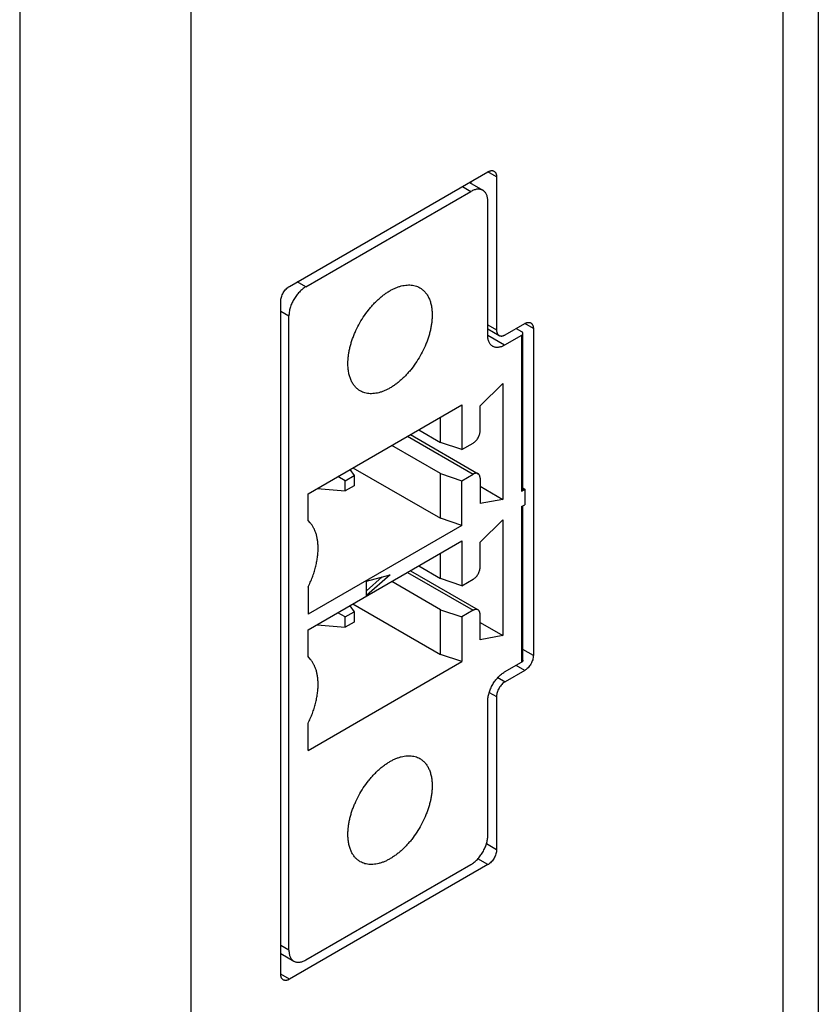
# Model space of a CAD drawing. Header units: inches. Extents: x 0 to 22, y 0 to 17.
# Tile 20 of 38: x 4.357 to 5.017, y 12.823 to 13.637. Entities that reach past the tile are written whole.
import ezdxf

# ---------------------------------------------------------------- set-up
doc = ezdxf.new("R2010")
doc.units = ezdxf.units.IN
doc.header["$LTSCALE"] = 1.21
doc.header["$MEASUREMENT"] = 0
doc.layers.get('0').update_dxf_attribs({"linetype": 'CONTINUOUS'})

msp = doc.modelspace()

# ---------------------------------------------------------------- linework, layer by layer
at = {"color": 7, "linetype": 'CONTINUOUS'}
for p, q in [((5.01707, 13.99627), (5.01707, 11.4007)), ((4.98778, 13.95544), (4.98778, 11.35987)), ((4.35743, 13.67314), (4.35743, 11.07757)), ((4.49886, 13.67314), (4.49886, 11.07757)), ((4.58017, 13.41653), (4.74422, 13.51125)), ((4.75129, 13.50717), (4.74422, 13.51125)), ((4.73008, 13.50309), (4.73008, 13.5017)), ((4.75129, 13.50717), (4.75129, 13.38062)), ((4.59374, 13.41624), (4.73015, 13.495)), ((4.72311, 13.49906), (4.73015, 13.495)), ((4.72888, 13.50239), (4.73999, 13.49598)), ((4.74407, 13.37607), (4.74407, 13.48697)), ((4.59374, 13.41624), (4.5867, 13.4203)), ((4.5731, 12.84827), (4.5731, 13.40429)), ((4.5731, 13.39601), (4.57982, 13.39213)), ((4.57982, 12.86818), (4.57982, 13.39213)), ((4.74407, 13.38479), (4.75129, 13.38062)), ((4.74407, 13.38141), (4.75336, 13.37604)), ((4.75836, 13.37653), (4.77463, 13.38592)), ((4.76752, 13.38182), (4.77191, 13.37928)), ((4.7817, 13.38184), (4.77463, 13.38592)), ((4.7817, 13.38184), (4.7817, 13.11159)), ((4.75799, 13.36803), (4.74407, 13.37607)), ((4.77191, 13.37607), (4.75799, 13.36803)), ((4.77191, 13.37607), (4.77191, 13.24749)), ((4.77306, 13.2491), (4.77306, 13.37768)), ((4.73767, 13.31789), (4.7566, 13.33637)), ((4.7566, 13.33637), (4.7566, 13.24058)), ((4.59558, 13.24533), (4.72274, 13.31875)), ((4.72274, 13.31875), (4.72274, 13.28179)), ((4.73767, 13.29683), (4.73767, 13.31789)), ((4.70509, 13.28767), (4.70509, 13.30856)), ((4.67782, 13.29281), (4.7321, 13.26147)), ((4.68012, 13.29415), (4.73604, 13.26186)), ((4.687, 13.29812), (4.70509, 13.28767)), ((4.70509, 13.26195), (4.66473, 13.28526)), ((4.72274, 13.28179), (4.70509, 13.28767)), ((4.72274, 13.28179), (4.7321, 13.28719)), ((4.62625, 13.25604), (4.62019, 13.25954)), ((4.62625, 13.25604), (4.63361, 13.26028)), ((4.6301, 13.26527), (4.63361, 13.26028)), ((4.63272, 13.26678), (4.70509, 13.22499)), ((4.63361, 13.26028), (4.63361, 13.25179)), ((4.70509, 13.26195), (4.72274, 13.25607)), ((4.70509, 13.22499), (4.70509, 13.26195)), ((4.72274, 13.25607), (4.7321, 13.26147)), ((4.62625, 13.24755), (4.62625, 13.25604)), ((4.63361, 13.25179), (4.62625, 13.24755)), ((4.72274, 13.2191), (4.72274, 13.25607)), ((4.73767, 13.25826), (4.73767, 13.2372)), ((4.73767, 13.25151), (4.7566, 13.24058)), ((4.59558, 13.22296), (4.59558, 13.24533)), ((4.60302, 13.24963), (4.62625, 13.24755)), ((4.77191, 13.24749), (4.77469, 13.2491)), ((4.77306, 13.25004), (4.77469, 13.2491)), ((4.77469, 13.2491), (4.77469, 13.23624)), ((4.7566, 13.24058), (4.73767, 13.2372)), ((4.77191, 13.23463), (4.77469, 13.23624)), ((4.77191, 13.23463), (4.77191, 13.10606)), ((4.77306, 13.10766), (4.77306, 13.2353)), ((4.5974, 13.22116), (4.59558, 13.22322)), ((4.72274, 13.2191), (4.59558, 13.14568)), ((4.72274, 13.2191), (4.70509, 13.22499)), ((4.73767, 13.20538), (4.7566, 13.22386)), ((4.7566, 13.22386), (4.7566, 13.12807)), ((4.59558, 13.13282), (4.72274, 13.20625)), ((4.72274, 13.20625), (4.72274, 13.16928)), ((4.73767, 13.18433), (4.73767, 13.20538)), ((4.70509, 13.17516), (4.70509, 13.19606)), ((4.64385, 13.17315), (4.66334, 13.17838)), ((4.66334, 13.17838), (4.64385, 13.16109)), ((4.67782, 13.18031), (4.7321, 13.14897)), ((4.68012, 13.18164), (4.73604, 13.14936)), ((4.687, 13.18561), (4.70509, 13.17516)), ((4.64385, 13.16517), (4.65675, 13.17661)), ((4.64385, 13.16109), (4.64385, 13.17315)), ((4.70509, 13.14945), (4.66473, 13.17275)), ((4.72274, 13.16928), (4.70509, 13.17516)), ((4.72274, 13.16928), (4.7321, 13.17468)), ((4.59558, 13.16805), (4.59558, 13.14568)), ((4.63272, 13.15427), (4.70509, 13.11248)), ((4.62625, 13.14353), (4.62019, 13.14703)), ((4.62625, 13.14353), (4.63361, 13.14778)), ((4.6301, 13.15276), (4.63361, 13.14778)), ((4.63361, 13.14778), (4.63361, 13.13929)), ((4.70509, 13.14945), (4.72274, 13.14357)), ((4.70509, 13.11248), (4.70509, 13.14945)), ((4.7321, 13.14897), (4.72274, 13.14357)), ((4.73767, 13.1247), (4.73767, 13.14575)), ((4.60302, 13.13712), (4.62625, 13.13504)), ((4.62625, 13.13504), (4.62625, 13.14353)), ((4.63361, 13.13929), (4.62625, 13.13504)), ((4.72274, 13.14357), (4.72274, 13.1066)), ((4.73767, 13.139), (4.7566, 13.12807)), ((4.59558, 13.11046), (4.59558, 13.13282)), ((4.7566, 13.12807), (4.73767, 13.1247)), ((4.72274, 13.1066), (4.70509, 13.11248)), ((4.7817, 13.11159), (4.77306, 13.11658)), ((4.5974, 13.10865), (4.59558, 13.11071)), ((4.59558, 13.03318), (4.72274, 13.1066)), ((4.75799, 13.09802), (4.77191, 13.10606)), ((4.77463, 13.09934), (4.75836, 13.08995)), ((4.77463, 13.09934), (4.76745, 13.10348)), ((4.75238, 13.09341), (4.75836, 13.08995)), ((4.74528, 13.08117), (4.75129, 13.0777)), ((4.74407, 12.96301), (4.74407, 13.07391)), ((4.75129, 13.0777), (4.75129, 12.95115)), ((4.59558, 13.03318), (4.59558, 13.05554)), ((4.75129, 12.95115), (4.74293, 12.95598)), ((4.74422, 12.9389), (4.73593, 12.94369)), ((4.74422, 12.9389), (4.58017, 12.84418)), ((4.59374, 12.86014), (4.73015, 12.9389)), ((4.57982, 12.86818), (4.5731, 12.87205)), ((4.5731, 12.8654), (4.5839, 12.85916)), ((4.57379, 12.865), (4.5731, 12.8646)), ((4.58017, 12.84418), (4.5731, 12.84827))]:
    msp.add_line(p, q, dxfattribs=at)
for centre in [(4.58296, 13.20839), (4.58296, 13.09588)]:
    msp.add_arc(centre, 0.01928, 41.49526, 49.11888, dxfattribs=at)
for points, knots in [([(4.74422, 13.51125), (4.74445, 13.51138), (4.7449, 13.51162), (4.74558, 13.5119), (4.74626, 13.5121), (4.74691, 13.51221), (4.74755, 13.51223), (4.74815, 13.51216), (4.74871, 13.512), (4.74906, 13.51184), (4.74922, 13.51175)], [0, 0, 0, 0, 0.148587, 0.289512, 0.422729, 0.548648, 0.668006, 0.781943, 0.89199, 1, 1, 1, 1]), ([(4.74922, 13.51175), (4.74939, 13.51165), (4.7497, 13.51143), (4.75012, 13.51102), (4.75048, 13.51054), (4.75077, 13.50998), (4.751, 13.50936), (4.75117, 13.50867), (4.75127, 13.50794), (4.75129, 13.50743), (4.75129, 13.50717)], [0, 0, 0, 0, 0.108012, 0.218062, 0.332, 0.451359, 0.577278, 0.710493, 0.851415, 1, 1, 1, 1]), ([(4.73999, 13.49598), (4.73967, 13.49616), (4.73898, 13.49649), (4.73788, 13.49679), (4.73669, 13.49692), (4.73545, 13.49688), (4.73416, 13.49666), (4.73283, 13.49628), (4.73148, 13.49572), (4.73059, 13.49526), (4.73015, 13.495)], [0, 0, 0, 0, 0.10801, 0.218057, 0.331993, 0.451351, 0.577273, 0.710492, 0.851399, 1, 1, 1, 1]), ([(4.74407, 13.48697), (4.74407, 13.48748), (4.74403, 13.48848), (4.74383, 13.48993), (4.7435, 13.49127), (4.74304, 13.4925), (4.74246, 13.49359), (4.74176, 13.49455), (4.74094, 13.49536), (4.74031, 13.49579), (4.73999, 13.49598)], [0, 0, 0, 0, 0.148598, 0.289503, 0.422721, 0.548642, 0.668, 0.781938, 0.891987, 1, 1, 1, 1]), ([(4.5731, 13.40429), (4.5731, 13.40456), (4.57313, 13.40512), (4.57327, 13.40627), (4.57361, 13.40776), (4.57427, 13.40954), (4.57514, 13.41127), (4.5762, 13.4129), (4.57742, 13.41435), (4.57853, 13.4154), (4.57946, 13.41609), (4.57994, 13.4164), (4.58017, 13.41653)], [0, 0, 0, 0, 0.05585, 0.114221, 0.237366, 0.366993, 0.499995, 0.632997, 0.762626, 0.885775, 0.944148, 1, 1, 1, 1]), ([(4.59374, 13.41624), (4.59327, 13.41597), (4.59234, 13.41538), (4.59099, 13.41437), (4.58967, 13.41322), (4.58839, 13.41194), (4.58716, 13.41056), (4.58599, 13.40907), (4.58489, 13.4075), (4.58388, 13.40586), (4.58296, 13.40417), (4.58215, 13.40243), (4.58145, 13.40068), (4.58087, 13.39892), (4.5804, 13.39717), (4.58007, 13.39545), (4.57987, 13.39377), (4.57982, 13.39267), (4.57982, 13.39213)], [0, 0, 0, 0, 0.055837, 0.114182, 0.174785, 0.237357, 0.301553, 0.366997, 0.433288, 0.500005, 0.566723, 0.633013, 0.698456, 0.762651, 0.825221, 0.885822, 0.944165, 1, 1, 1, 1]), ([(4.62854, 13.35276), (4.62854, 13.35376), (4.6286, 13.3558), (4.62889, 13.35891), (4.62936, 13.36208), (4.63001, 13.36532), (4.63085, 13.3686), (4.63186, 13.37189), (4.63304, 13.3752), (4.63484, 13.3796), (4.63747, 13.38501), (4.64116, 13.3912), (4.64465, 13.39606), (4.64766, 13.39971), (4.64999, 13.40229), (4.65238, 13.4047), (4.65484, 13.40695), (4.65734, 13.40901), (4.65988, 13.41087), (4.66244, 13.41253), (4.665, 13.41398), (4.66755, 13.4152), (4.67008, 13.4162), (4.67257, 13.41696), (4.67502, 13.41748), (4.67741, 13.41776), (4.67972, 13.4178), (4.68194, 13.41759), (4.68406, 13.41714), (4.68608, 13.41644), (4.68734, 13.41582), (4.68794, 13.41547)], [0, 0, 0, 0, 0.030664, 0.06239, 0.095104, 0.128728, 0.163168, 0.198318, 0.234065, 0.270288, 0.343642, 0.41735, 0.490351, 0.526271, 0.561634, 0.596322, 0.63023, 0.663258, 0.695321, 0.726347, 0.756279, 0.785081, 0.812736, 0.839253, 0.864667, 0.889046, 0.912488, 0.935125, 0.957122, 0.978675, 1, 1, 1, 1]), ([(4.68794, 13.41547), (4.68835, 13.41524), (4.68913, 13.41474), (4.69025, 13.41388), (4.69131, 13.41293), (4.69229, 13.41188), (4.69321, 13.41074), (4.69434, 13.40908), (4.69557, 13.40677), (4.69672, 13.4037), (4.69754, 13.40034), (4.69803, 13.39672), (4.69813, 13.39422), (4.69813, 13.39294)], [0, 0, 0, 0, 0.053911, 0.10808, 0.16276, 0.218191, 0.274597, 0.33218, 0.451506, 0.577392, 0.710578, 0.851435, 1, 1, 1, 1]), ([(4.69813, 13.39294), (4.69813, 13.39194), (4.69807, 13.3899), (4.69778, 13.38679), (4.69731, 13.38362), (4.69666, 13.38038), (4.69582, 13.37711), (4.69481, 13.37381), (4.69363, 13.3705), (4.69183, 13.3661), (4.6892, 13.36069), (4.68551, 13.3545), (4.68202, 13.34964), (4.67901, 13.34599), (4.67669, 13.34341), (4.67429, 13.341), (4.67183, 13.33875), (4.66933, 13.33669), (4.66679, 13.33483), (4.66424, 13.33317), (4.66168, 13.33172), (4.65912, 13.3305), (4.65659, 13.3295), (4.6541, 13.32874), (4.65165, 13.32822), (4.64927, 13.32794), (4.64696, 13.3279), (4.64473, 13.32811), (4.64261, 13.32856), (4.6406, 13.32926), (4.63933, 13.32988), (4.63873, 13.33023)], [0, 0, 0, 0, 0.030664, 0.06239, 0.095104, 0.128728, 0.163168, 0.198318, 0.234065, 0.270288, 0.343642, 0.41735, 0.490351, 0.526271, 0.561634, 0.596322, 0.63023, 0.663258, 0.695321, 0.726347, 0.756279, 0.785081, 0.812736, 0.839253, 0.864667, 0.889046, 0.912488, 0.935125, 0.957122, 0.978675, 1, 1, 1, 1]), ([(4.77463, 13.38592), (4.77485, 13.38605), (4.7753, 13.38629), (4.77599, 13.38657), (4.77666, 13.38677), (4.77732, 13.38688), (4.77795, 13.3869), (4.77855, 13.38683), (4.77912, 13.38668), (4.77946, 13.38651), (4.77963, 13.38642)], [0, 0, 0, 0, 0.148587, 0.289512, 0.422729, 0.548648, 0.668006, 0.781943, 0.89199, 1, 1, 1, 1]), ([(4.77963, 13.38642), (4.77979, 13.38633), (4.78011, 13.38611), (4.78052, 13.3857), (4.78088, 13.38521), (4.78118, 13.38465), (4.78141, 13.38403), (4.78158, 13.38335), (4.78168, 13.38261), (4.7817, 13.3821), (4.7817, 13.38184)], [0, 0, 0, 0, 0.108012, 0.218062, 0.332, 0.451359, 0.577278, 0.710493, 0.851415, 1, 1, 1, 1]), ([(4.74815, 13.36706), (4.74782, 13.36724), (4.7472, 13.36768), (4.74638, 13.36848), (4.74568, 13.36944), (4.74509, 13.37054), (4.74464, 13.37177), (4.74431, 13.37311), (4.74411, 13.37456), (4.74407, 13.37556), (4.74407, 13.37607)], [0, 0, 0, 0, 0.108013, 0.218062, 0.332, 0.451358, 0.577279, 0.710497, 0.851402, 1, 1, 1, 1]), ([(4.75129, 13.38062), (4.75129, 13.38036), (4.75131, 13.37985), (4.75141, 13.37911), (4.75158, 13.37843), (4.75181, 13.37781), (4.75211, 13.37725), (4.75247, 13.37676), (4.75288, 13.37635), (4.7532, 13.37613), (4.75336, 13.37604)], [0, 0, 0, 0, 0.148585, 0.289507, 0.422722, 0.548641, 0.668, 0.781938, 0.891988, 1, 1, 1, 1]), ([(4.75336, 13.37604), (4.75353, 13.37594), (4.75388, 13.37578), (4.75444, 13.37563), (4.75504, 13.37556), (4.75567, 13.37558), (4.75633, 13.37569), (4.757, 13.37589), (4.75769, 13.37617), (4.75814, 13.3764), (4.75836, 13.37653)], [0, 0, 0, 0, 0.10801, 0.218057, 0.331994, 0.451352, 0.577271, 0.710488, 0.851413, 1, 1, 1, 1]), ([(4.77306, 13.37768), (4.77306, 13.37775), (4.77305, 13.3779), (4.77299, 13.37813), (4.77289, 13.37834), (4.77276, 13.37855), (4.7726, 13.37876), (4.77232, 13.37902), (4.77208, 13.37918), (4.77191, 13.37928)], [0, 0, 0, 0, 0.108049, 0.218136, 0.332113, 0.451512, 0.577459, 0.710725, 1, 1, 1, 1]), ([(4.77191, 13.37607), (4.77208, 13.37617), (4.77232, 13.37634), (4.7726, 13.3766), (4.77276, 13.3768), (4.77289, 13.37701), (4.77299, 13.37723), (4.77305, 13.37745), (4.77306, 13.3776), (4.77306, 13.37768)], [0, 0, 0, 0, 0.289275, 0.422541, 0.548488, 0.667887, 0.781864, 0.891951, 1, 1, 1, 1]), ([(4.75799, 13.36803), (4.75754, 13.36778), (4.75666, 13.36731), (4.75531, 13.36676), (4.75398, 13.36637), (4.75269, 13.36616), (4.75144, 13.36611), (4.75026, 13.36624), (4.74915, 13.36655), (4.74847, 13.36687), (4.74815, 13.36706)], [0, 0, 0, 0, 0.148601, 0.289508, 0.422727, 0.548649, 0.668007, 0.781943, 0.89199, 1, 1, 1, 1]), ([(4.63873, 13.33023), (4.63833, 13.33046), (4.63754, 13.33096), (4.63642, 13.33182), (4.63537, 13.33277), (4.63438, 13.33382), (4.63347, 13.33496), (4.63233, 13.33662), (4.6311, 13.33894), (4.62995, 13.342), (4.62913, 13.34536), (4.62864, 13.34898), (4.62854, 13.35148), (4.62854, 13.35276)], [0, 0, 0, 0, 0.053911, 0.10808, 0.16276, 0.218191, 0.274597, 0.33218, 0.451506, 0.577392, 0.710578, 0.851435, 1, 1, 1, 1]), ([(4.7321, 13.28719), (4.73248, 13.28741), (4.73323, 13.28794), (4.73427, 13.28891), (4.73522, 13.29005), (4.73606, 13.29133), (4.73675, 13.29269), (4.73726, 13.29409), (4.73759, 13.29548), (4.73767, 13.29639), (4.73767, 13.29683)], [0, 0, 0, 0, 0.114159, 0.237329, 0.36698, 0.500005, 0.63303, 0.762679, 0.885845, 1, 1, 1, 1]), ([(4.73604, 13.26186), (4.73591, 13.26194), (4.73563, 13.26207), (4.73519, 13.26219), (4.73472, 13.26224), (4.73422, 13.26222), (4.7337, 13.26214), (4.73317, 13.26198), (4.73263, 13.26176), (4.73228, 13.26157), (4.7321, 13.26147)], [0, 0, 0, 0, 0.10801, 0.218057, 0.331994, 0.451352, 0.577272, 0.710488, 0.851412, 1, 1, 1, 1]), ([(4.73767, 13.25826), (4.73767, 13.25846), (4.73765, 13.25886), (4.73757, 13.25944), (4.73744, 13.25998), (4.73726, 13.26047), (4.73702, 13.26091), (4.73674, 13.26129), (4.73641, 13.26161), (4.73616, 13.26179), (4.73604, 13.26186)], [0, 0, 0, 0, 0.148585, 0.289507, 0.422722, 0.548641, 0.668, 0.781938, 0.891987, 1, 1, 1, 1]), ([(4.77306, 13.2491), (4.77306, 13.24902), (4.77305, 13.24887), (4.77299, 13.24865), (4.77289, 13.24843), (4.77276, 13.24822), (4.7726, 13.24802), (4.77232, 13.24776), (4.77208, 13.24759), (4.77191, 13.24749)], [0, 0, 0, 0, 0.108049, 0.218136, 0.332113, 0.451512, 0.577459, 0.710725, 1, 1, 1, 1]), ([(4.60393, 13.20033), (4.60393, 13.20139), (4.60386, 13.20349), (4.60355, 13.20655), (4.60303, 13.20946), (4.60231, 13.2122), (4.60139, 13.21476), (4.60026, 13.21712), (4.59895, 13.21926), (4.59793, 13.22056), (4.5974, 13.22116)], [0, 0, 0, 0, 0.143607, 0.281632, 0.414028, 0.54089, 0.662446, 0.779086, 0.891362, 1, 1, 1, 1]), ([(4.59558, 13.16805), (4.59624, 13.16939), (4.5975, 13.1721), (4.59918, 13.17623), (4.60062, 13.18037), (4.60181, 13.18449), (4.60275, 13.18857), (4.60342, 13.19258), (4.60383, 13.19649), (4.60393, 13.19907), (4.60393, 13.20033)], [0, 0, 0, 0, 0.13399, 0.266521, 0.39699, 0.524823, 0.649487, 0.770502, 0.887453, 1, 1, 1, 1]), ([(4.7321, 13.17468), (4.73248, 13.1749), (4.73323, 13.17543), (4.73427, 13.1764), (4.73522, 13.17754), (4.73606, 13.17882), (4.73675, 13.18019), (4.73726, 13.18159), (4.73759, 13.18297), (4.73767, 13.18389), (4.73767, 13.18433)], [0, 0, 0, 0, 0.114159, 0.237329, 0.36698, 0.500005, 0.63303, 0.762679, 0.885845, 1, 1, 1, 1]), ([(4.73604, 13.14936), (4.73591, 13.14943), (4.73563, 13.14956), (4.73519, 13.14968), (4.73472, 13.14973), (4.73422, 13.14972), (4.7337, 13.14963), (4.73317, 13.14948), (4.73263, 13.14925), (4.73228, 13.14907), (4.7321, 13.14897)], [0, 0, 0, 0, 0.10801, 0.218057, 0.331994, 0.451352, 0.577272, 0.710488, 0.851412, 1, 1, 1, 1]), ([(4.73767, 13.14575), (4.73767, 13.14596), (4.73765, 13.14636), (4.73757, 13.14694), (4.73744, 13.14747), (4.73726, 13.14796), (4.73702, 13.1484), (4.73674, 13.14879), (4.73641, 13.14911), (4.73616, 13.14928), (4.73604, 13.14936)], [0, 0, 0, 0, 0.148585, 0.289507, 0.422722, 0.548641, 0.668, 0.781938, 0.891987, 1, 1, 1, 1]), ([(4.60393, 13.08782), (4.60393, 13.08889), (4.60386, 13.09098), (4.60355, 13.09405), (4.60303, 13.09696), (4.60231, 13.0997), (4.60139, 13.10225), (4.60026, 13.10461), (4.59895, 13.10675), (4.59793, 13.10805), (4.5974, 13.10865)], [0, 0, 0, 0, 0.143607, 0.281632, 0.414028, 0.54089, 0.662446, 0.779086, 0.891362, 1, 1, 1, 1]), ([(4.77306, 13.10766), (4.77306, 13.10759), (4.77305, 13.10744), (4.77299, 13.10721), (4.77289, 13.107), (4.77276, 13.10679), (4.7726, 13.10658), (4.77232, 13.10632), (4.77208, 13.10615), (4.77191, 13.10606)], [0, 0, 0, 0, 0.108049, 0.218136, 0.332113, 0.451512, 0.577459, 0.710725, 1, 1, 1, 1]), ([(4.7817, 13.11159), (4.7817, 13.11132), (4.78167, 13.11076), (4.78153, 13.1096), (4.78119, 13.10811), (4.78053, 13.10634), (4.77966, 13.1046), (4.7786, 13.10298), (4.77738, 13.10152), (4.77627, 13.10048), (4.77534, 13.09978), (4.77486, 13.09948), (4.77463, 13.09934)], [0, 0, 0, 0, 0.05585, 0.114221, 0.237366, 0.366993, 0.499995, 0.632997, 0.762626, 0.885775, 0.944148, 1, 1, 1, 1]), ([(4.74407, 13.07391), (4.74407, 13.07445), (4.74412, 13.07555), (4.74432, 13.07722), (4.74465, 13.07894), (4.74511, 13.08069), (4.7457, 13.08245), (4.7464, 13.08421), (4.74721, 13.08594), (4.74813, 13.08764), (4.74914, 13.08928), (4.75024, 13.09085), (4.7514, 13.09233), (4.75264, 13.09372), (4.75392, 13.09499), (4.75524, 13.09614), (4.75659, 13.09716), (4.75752, 13.09775), (4.75799, 13.09802)], [0, 0, 0, 0, 0.055835, 0.114178, 0.174779, 0.237349, 0.301544, 0.366987, 0.433277, 0.499995, 0.566712, 0.633003, 0.698447, 0.762643, 0.825215, 0.885818, 0.944163, 1, 1, 1, 1]), ([(4.75836, 13.08995), (4.75813, 13.08982), (4.75765, 13.08951), (4.75672, 13.08882), (4.75561, 13.08777), (4.7544, 13.08632), (4.75333, 13.08469), (4.75246, 13.08296), (4.7518, 13.08118), (4.75146, 13.07969), (4.75132, 13.07854), (4.75129, 13.07798), (4.75129, 13.0777)], [0, 0, 0, 0, 0.055852, 0.114225, 0.237374, 0.367003, 0.500005, 0.633007, 0.762634, 0.885779, 0.94415, 1, 1, 1, 1]), ([(4.59558, 13.05554), (4.59624, 13.05689), (4.5975, 13.0596), (4.59918, 13.06372), (4.60062, 13.06786), (4.60181, 13.07199), (4.60275, 13.07607), (4.60342, 13.08008), (4.60383, 13.08399), (4.60393, 13.08656), (4.60393, 13.08782)], [0, 0, 0, 0, 0.13399, 0.266521, 0.39699, 0.524823, 0.649487, 0.770502, 0.887453, 1, 1, 1, 1]), ([(4.62854, 12.96381), (4.62854, 12.96481), (4.6286, 12.96686), (4.62889, 12.96996), (4.62936, 12.97313), (4.63001, 12.97637), (4.63085, 12.97965), (4.63186, 12.98294), (4.63304, 12.98625), (4.63484, 12.99065), (4.63747, 12.99606), (4.64116, 13.00225), (4.64465, 13.00711), (4.64766, 13.01076), (4.64999, 13.01334), (4.65238, 13.01575), (4.65484, 13.018), (4.65734, 13.02006), (4.65988, 13.02192), (4.66244, 13.02358), (4.665, 13.02503), (4.66755, 13.02625), (4.67008, 13.02725), (4.67257, 13.02801), (4.67502, 13.02853), (4.67741, 13.02881), (4.67972, 13.02885), (4.68194, 13.02864), (4.68406, 13.02819), (4.68608, 13.02749), (4.68734, 13.02687), (4.68794, 13.02652)], [0, 0, 0, 0, 0.030664, 0.06239, 0.095104, 0.128728, 0.163168, 0.198318, 0.234065, 0.270288, 0.343642, 0.41735, 0.490351, 0.526271, 0.561634, 0.596322, 0.63023, 0.663258, 0.695321, 0.726347, 0.756279, 0.785081, 0.812736, 0.839253, 0.864667, 0.889046, 0.912488, 0.935125, 0.957122, 0.978675, 1, 1, 1, 1]), ([(4.68794, 13.02652), (4.68835, 13.02629), (4.68913, 13.02579), (4.69025, 13.02493), (4.69131, 13.02398), (4.69229, 13.02293), (4.69321, 13.02179), (4.69434, 13.02013), (4.69557, 13.01782), (4.69672, 13.01475), (4.69754, 13.01139), (4.69803, 13.00777), (4.69813, 13.00527), (4.69813, 13.00399)], [0, 0, 0, 0, 0.053911, 0.10808, 0.16276, 0.218191, 0.274597, 0.33218, 0.451506, 0.577392, 0.710578, 0.851435, 1, 1, 1, 1]), ([(4.69813, 13.00399), (4.69813, 13.00299), (4.69807, 13.00095), (4.69778, 12.99784), (4.69731, 12.99467), (4.69666, 12.99143), (4.69582, 12.98816), (4.69481, 12.98486), (4.69363, 12.98155), (4.69183, 12.97715), (4.6892, 12.97174), (4.68551, 12.96555), (4.68202, 12.96069), (4.67901, 12.95704), (4.67669, 12.95446), (4.67429, 12.95205), (4.67183, 12.9498), (4.66933, 12.94774), (4.66679, 12.94588), (4.66424, 12.94422), (4.66168, 12.94277), (4.65912, 12.94155), (4.65659, 12.94055), (4.6541, 12.93979), (4.65165, 12.93927), (4.64927, 12.93899), (4.64696, 12.93895), (4.64473, 12.93916), (4.64261, 12.93961), (4.6406, 12.94031), (4.63933, 12.94093), (4.63873, 12.94128)], [0, 0, 0, 0, 0.030664, 0.06239, 0.095104, 0.128728, 0.163168, 0.198318, 0.234065, 0.270288, 0.343642, 0.41735, 0.490351, 0.526271, 0.561634, 0.596322, 0.63023, 0.663258, 0.695321, 0.726347, 0.756279, 0.785081, 0.812736, 0.839253, 0.864667, 0.889046, 0.912488, 0.935125, 0.957122, 0.978675, 1, 1, 1, 1]), ([(4.63873, 12.94128), (4.63833, 12.94151), (4.63754, 12.94201), (4.63642, 12.94287), (4.63537, 12.94382), (4.63438, 12.94487), (4.63347, 12.94601), (4.63233, 12.94767), (4.6311, 12.94999), (4.62995, 12.95305), (4.62913, 12.95641), (4.62864, 12.96003), (4.62854, 12.96253), (4.62854, 12.96381)], [0, 0, 0, 0, 0.053911, 0.10808, 0.16276, 0.218191, 0.274597, 0.33218, 0.451506, 0.577392, 0.710578, 0.851435, 1, 1, 1, 1]), ([(4.73015, 12.9389), (4.73062, 12.93917), (4.73155, 12.93976), (4.73289, 12.94078), (4.73422, 12.94192), (4.7355, 12.9432), (4.73673, 12.94458), (4.7379, 12.94607), (4.739, 12.94764), (4.74001, 12.94928), (4.74092, 12.95098), (4.74174, 12.95271), (4.74244, 12.95447), (4.74302, 12.95623), (4.74348, 12.95798), (4.74382, 12.9597), (4.74402, 12.96137), (4.74407, 12.96247), (4.74407, 12.96301)], [0, 0, 0, 0, 0.055837, 0.114182, 0.174785, 0.237357, 0.301553, 0.366997, 0.433288, 0.500005, 0.566723, 0.633013, 0.698456, 0.762651, 0.825221, 0.885822, 0.944165, 1, 1, 1, 1]), ([(4.75129, 12.95115), (4.75129, 12.95088), (4.75127, 12.95032), (4.75113, 12.94916), (4.75078, 12.94767), (4.75013, 12.9459), (4.74925, 12.94416), (4.74819, 12.94254), (4.74698, 12.94108), (4.74586, 12.94004), (4.74493, 12.93934), (4.74446, 12.93904), (4.74422, 12.9389)], [0, 0, 0, 0, 0.05585, 0.114221, 0.237366, 0.366993, 0.499995, 0.632997, 0.762626, 0.885775, 0.944148, 1, 1, 1, 1]), ([(4.57982, 12.86818), (4.57982, 12.86766), (4.57986, 12.86666), (4.58006, 12.86522), (4.58039, 12.86387), (4.58084, 12.86265), (4.58143, 12.86155), (4.58213, 12.86059), (4.58295, 12.85978), (4.58357, 12.85935), (4.5839, 12.85916)], [0, 0, 0, 0, 0.148598, 0.289503, 0.422721, 0.548642, 0.668, 0.781938, 0.891987, 1, 1, 1, 1]), ([(4.5839, 12.85916), (4.58422, 12.85898), (4.5849, 12.85866), (4.58601, 12.85835), (4.58719, 12.85822), (4.58844, 12.85826), (4.58973, 12.85848), (4.59106, 12.85887), (4.59241, 12.85942), (4.59329, 12.85988), (4.59374, 12.86014)], [0, 0, 0, 0, 0.10801, 0.218057, 0.331993, 0.451351, 0.577273, 0.710492, 0.851399, 1, 1, 1, 1]), ([(4.57517, 12.84369), (4.57501, 12.84378), (4.57469, 12.844), (4.57428, 12.84441), (4.57392, 12.8449), (4.57362, 12.84546), (4.57339, 12.84608), (4.57322, 12.84676), (4.57312, 12.8475), (4.5731, 12.84801), (4.5731, 12.84827)], [0, 0, 0, 0, 0.108012, 0.218062, 0.332, 0.451359, 0.577278, 0.710493, 0.851415, 1, 1, 1, 1]), ([(4.58017, 12.84418), (4.57995, 12.84405), (4.5795, 12.84382), (4.57881, 12.84354), (4.57814, 12.84334), (4.57748, 12.84323), (4.57685, 12.84321), (4.57625, 12.84328), (4.57568, 12.84343), (4.57534, 12.84359), (4.57517, 12.84369)], [0, 0, 0, 0, 0.148587, 0.289512, 0.422729, 0.548648, 0.668006, 0.781943, 0.89199, 1, 1, 1, 1])]:
    msp.add_open_spline(points, degree=3, knots=knots, dxfattribs=at)

doc.saveas('drawing.dxf')
